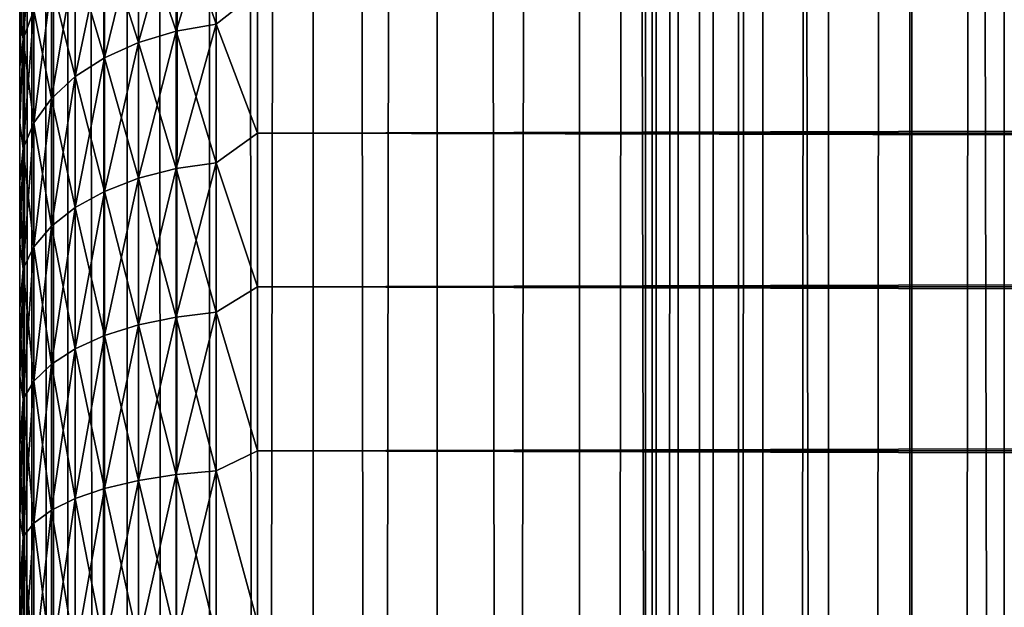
# Model space of a CAD drawing. Extents: x -265 to 265, y 0 to 747.
# Tile 151 of 256: x -265 to -257, y 443 to 448. Entities that reach past the tile are written whole.
import ezdxf

# ---------------------------------------------------------------- set-up
doc = ezdxf.new("R2010")
doc.units = 0
doc.header["$LTSCALE"] = 65.185185
for name, color, linetype in [('18', 7, 'CONTINUOUS'), ('19', 7, 'CONTINUOUS'), ('21', 7, 'CONTINUOUS'), ('51', 7, 'CONTINUOUS'), ('52', 7, 'CONTINUOUS')]:
    doc.layers.add(name, color=color, linetype=linetype)

msp = doc.modelspace()

# ---------------------------------------------------------------- linework, layer by layer
at = {"layer": '18', "color": 7, "linetype": 'CONTINUOUS'}
for points in [[(-265, 448.0904, 20.807), (-265, 447.6541, 20.3122), (-265, 448.0904, 34.193), (-265, 448.0904, 20.807)], [(-265, 448.0904, 34.193), (-265, 447.6541, 20.3122), (-265, 447.6541, 34.6878), (-265, 448.0904, 34.193)], [(-265, 447.6541, 20.3122), (-265, 447.1877, 19.8458), (-265, 447.6541, 34.6878), (-265, 447.6541, 20.3122)], [(-265, 447.6541, 34.6878), (-265, 447.1877, 19.8458), (-265, 447.1877, 35.1542), (-265, 447.6541, 34.6878)], [(-265, 447.1877, 19.8458), (-265, 446.6929, 19.4096), (-265, 447.1877, 35.1542), (-265, 447.1877, 19.8458)], [(-265, 447.1877, 35.1542), (-265, 446.6929, 19.4096), (-265, 446.6929, 35.5904), (-265, 447.1877, 35.1542)], [(-265, 446.6929, 19.4096), (-265, 446.1717, 19.0053), (-265, 446.6929, 35.5904), (-265, 446.6929, 19.4096)], [(-265, 446.6929, 35.5904), (-265, 446.1717, 19.0053), (-265, 446.1717, 35.9947), (-265, 446.6929, 35.5904)], [(-265, 446.1717, 19.0053), (-265, 445.6261, 18.6345), (-265, 446.1717, 35.9947), (-265, 446.1717, 19.0053)], [(-265, 446.1717, 35.9947), (-265, 445.6261, 18.6345), (-265, 445.6261, 36.3655), (-265, 446.1717, 35.9947)], [(-265, 445.6261, 18.6345), (-265, 445.0584, 18.2988), (-265, 445.6261, 36.3655), (-265, 445.6261, 18.6345)], [(-265, 445.6261, 36.3655), (-265, 445.0584, 18.2988), (-265, 445.0584, 36.7012), (-265, 445.6261, 36.3655)], [(-265, 445.0584, 18.2988), (-265, 444.4706, 17.9993), (-265, 445.0584, 36.7012), (-265, 445.0584, 18.2988)], [(-265, 445.0584, 36.7012), (-265, 444.4706, 17.9993), (-265, 444.4706, 37.0007), (-265, 445.0584, 36.7012)], [(-265, 444.4706, 17.9993), (-265, 443.8653, 17.7373), (-265, 444.4706, 37.0007), (-265, 444.4706, 17.9993)], [(-265, 444.4706, 37.0007), (-265, 443.8653, 17.7373), (-265, 443.8653, 37.2627), (-265, 444.4706, 37.0007)], [(-265, 443.8653, 17.7373), (-265, 443.2446, 17.5139), (-265, 443.8653, 37.2627), (-265, 443.8653, 17.7373)], [(-265, 443.8653, 37.2627), (-265, 443.2446, 17.5139), (-265, 443.2446, 37.4861), (-265, 443.8653, 37.2627)], [(-265, 443.2446, 17.5139), (-265, 442.6112, 17.3299), (-265, 443.2446, 37.4861), (-265, 443.2446, 17.5139)], [(-265, 443.2446, 37.4861), (-265, 442.6112, 17.3299), (-265, 442.6112, 37.6701), (-265, 443.2446, 37.4861)]]:
    msp.add_3dface(points, dxfattribs=at)
at = {"layer": '19', "color": 7, "linetype": 'CONTINUOUS'}
for points in [[(-263, 448.289, 36.8564), (-263, 447.1008, 37.7873), (263, 448.289, 36.8564), (-263, 448.289, 36.8564)], [(263, 448.289, 36.8564), (-263, 447.1008, 37.7873), (263, 447.1008, 37.7873), (263, 448.289, 36.8564)], [(-263, 447.1008, 17.2127), (-263, 448.289, 18.1436), (263, 447.1008, 17.2127), (-263, 447.1008, 17.2127)], [(263, 447.1008, 17.2127), (-263, 448.289, 18.1436), (263, 448.289, 18.1436), (263, 447.1008, 17.2127)], [(-263, 447.1008, 37.7873), (-263, 445.809, 38.5682), (263, 447.1008, 37.7873), (-263, 447.1008, 37.7873)], [(263, 447.1008, 37.7873), (-263, 445.809, 38.5682), (263, 445.809, 38.5682), (263, 447.1008, 37.7873)], [(-263, 445.809, 16.4318), (-263, 447.1008, 17.2127), (263, 445.809, 16.4318), (-263, 445.809, 16.4318)], [(263, 445.809, 16.4318), (-263, 447.1008, 17.2127), (263, 447.1008, 17.2127), (263, 445.809, 16.4318)], [(-263, 445.809, 38.5682), (-263, 444.4326, 39.1877), (263, 445.809, 38.5682), (-263, 445.809, 38.5682)], [(263, 445.809, 38.5682), (-263, 444.4326, 39.1877), (263, 444.4326, 39.1877), (263, 445.809, 38.5682)], [(-263, 444.4326, 15.8123), (-263, 445.809, 16.4318), (263, 444.4326, 15.8123), (-263, 444.4326, 15.8123)], [(263, 444.4326, 15.8123), (-263, 445.809, 16.4318), (263, 445.809, 16.4318), (263, 444.4326, 15.8123)], [(-263, 444.4326, 39.1877), (-263, 442.9914, 39.6368), (263, 444.4326, 39.1877), (-263, 444.4326, 39.1877)], [(263, 444.4326, 39.1877), (-263, 442.9914, 39.6368), (263, 442.9914, 39.6368), (263, 444.4326, 39.1877)], [(-263, 442.9914, 15.3632), (-263, 444.4326, 15.8123), (263, 442.9914, 15.3632), (-263, 442.9914, 15.3632)], [(263, 442.9914, 15.3632), (-263, 444.4326, 15.8123), (263, 444.4326, 15.8123), (263, 442.9914, 15.3632)]]:
    msp.add_3dface(points, dxfattribs=at)
at = {"layer": '21', "color": 7, "linetype": 'CONTINUOUS'}
for points in [[(-263.3473, 448.0153, 17.9477), (-263.6844, 449.0044, 19.0048), (-263.3473, 449.0701, 18.9428), (-263.3473, 448.0153, 17.9477)], [(-263.6844, 449.0044, 35.9952), (-263.6844, 447.9572, 36.9831), (-263.3473, 449.0701, 36.0572), (-263.6844, 449.0044, 35.9952)], [(-263.3473, 449.0701, 36.0572), (-263.6844, 447.9572, 36.9831), (-263.3473, 448.0153, 37.0523), (-263.3473, 449.0701, 36.0572)], [(-263, 448.289, 36.8564), (-263.3473, 449.0701, 36.0572), (-263.3473, 448.0153, 37.0523), (-263, 448.289, 36.8564)], [(-263, 448.289, 18.1436), (-263.3473, 448.0153, 17.9477), (-263.3473, 449.0701, 18.9428), (-263, 448.289, 18.1436)], [(-263.6844, 447.9572, 18.0169), (-264.0006, 448.897, 19.1061), (-263.6844, 449.0044, 19.0048), (-263.6844, 447.9572, 18.0169)], [(-264.0006, 448.897, 35.8939), (-264.0006, 447.8624, 36.87), (-263.6844, 449.0044, 35.9952), (-264.0006, 448.897, 35.8939)], [(-263.6844, 449.0044, 35.9952), (-264.0006, 447.8624, 36.87), (-263.6844, 447.9572, 36.9831), (-263.6844, 449.0044, 35.9952)], [(-263.6844, 447.9572, 18.0169), (-263.6844, 449.0044, 19.0048), (-263.3473, 448.0153, 17.9477), (-263.6844, 447.9572, 18.0169)], [(-264.97, 448.6989, 33.9761), (-264.97, 447.8883, 34.9422), (-264.8801, 448.9694, 34.1775), (-264.97, 448.6989, 33.9761)], [(-264.8801, 448.9694, 34.1775), (-264.97, 447.8883, 34.9422), (-264.8801, 448.1335, 35.1736), (-264.8801, 448.9694, 34.1775)], [(-264.0006, 447.8624, 18.13), (-264.2864, 448.7513, 19.2435), (-264.0006, 448.897, 19.1061), (-264.0006, 447.8624, 18.13)], [(-264.2864, 448.7513, 35.7565), (-264.2864, 447.7336, 36.7166), (-264.0006, 448.897, 35.8939), (-264.2864, 448.7513, 35.7565)], [(-264.0006, 448.897, 35.8939), (-264.2864, 447.7336, 36.7166), (-264.0006, 447.8624, 36.87), (-264.0006, 448.897, 35.8939)], [(-264.0006, 447.8624, 18.13), (-264.0006, 448.897, 19.1061), (-263.6844, 447.9572, 18.0169), (-264.0006, 447.8624, 18.13)], [(-264.2864, 447.7336, 18.2834), (-264.533, 448.5717, 19.413), (-264.2864, 448.7513, 19.2435), (-264.2864, 447.7336, 18.2834)], [(-264.533, 448.5717, 35.587), (-264.533, 447.5749, 36.5275), (-264.2864, 448.7513, 35.7565), (-264.533, 448.5717, 35.587)], [(-264.2864, 448.7513, 35.7565), (-264.533, 447.5749, 36.5275), (-264.2864, 447.7336, 36.7166), (-264.2864, 448.7513, 35.7565)], [(-264.2864, 447.7336, 18.2834), (-264.2864, 448.7513, 19.2435), (-264.0006, 447.8624, 18.13), (-264.2864, 447.7336, 18.2834)], [(-264.97, 447.8883, 20.0578), (-265, 448.0904, 20.807), (-264.97, 448.6989, 21.0239), (-264.97, 447.8883, 20.0578)], [(-265, 448.0904, 34.193), (-265, 447.6541, 34.6878), (-264.97, 448.6989, 33.9761), (-265, 448.0904, 34.193)], [(-264.97, 448.6989, 33.9761), (-265, 447.6541, 34.6878), (-264.97, 447.8883, 34.9422), (-264.97, 448.6989, 33.9761)], [(-264.97, 447.8883, 20.0578), (-264.97, 448.6989, 21.0239), (-264.8801, 448.1335, 19.8264), (-264.97, 447.8883, 20.0578)], [(-264.533, 447.5749, 18.4725), (-264.7329, 448.3637, 19.6093), (-264.533, 448.5717, 19.413), (-264.533, 447.5749, 18.4725)], [(-264.7329, 448.3637, 35.3907), (-264.7329, 447.3911, 36.3084), (-264.533, 448.5717, 35.587), (-264.7329, 448.3637, 35.3907)], [(-264.533, 448.5717, 35.587), (-264.7329, 447.3911, 36.3084), (-264.533, 447.5749, 36.5275), (-264.533, 448.5717, 35.587)], [(-264.533, 447.5749, 18.4725), (-264.533, 448.5717, 19.413), (-264.2864, 447.7336, 18.2834), (-264.533, 447.5749, 18.4725)], [(-264.7329, 447.3911, 18.6916), (-264.8801, 448.1335, 19.8264), (-264.7329, 448.3637, 19.6093), (-264.7329, 447.3911, 18.6916)], [(-264.8801, 448.1335, 35.1736), (-264.8801, 447.1877, 36.066), (-264.7329, 448.3637, 35.3907), (-264.8801, 448.1335, 35.1736)], [(-264.7329, 448.3637, 35.3907), (-264.8801, 447.1877, 36.066), (-264.7329, 447.3911, 36.3084), (-264.7329, 448.3637, 35.3907)], [(-264.7329, 447.3911, 18.6916), (-264.7329, 448.3637, 19.6093), (-264.533, 447.5749, 18.4725), (-264.7329, 447.3911, 18.6916)], [(-263, 447.1008, 37.7873), (-263, 448.289, 36.8564), (-263.3473, 448.0153, 37.0523), (-263, 447.1008, 37.7873)], [(-263, 448.289, 18.1436), (-263, 447.1008, 17.2127), (-263.3473, 448.0153, 17.9477), (-263, 448.289, 18.1436)], [(-265, 447.6541, 20.3122), (-265, 448.0904, 20.807), (-264.97, 447.8883, 20.0578), (-265, 447.6541, 20.3122)], [(-264.8801, 447.1877, 18.934), (-264.97, 447.8883, 20.0578), (-264.8801, 448.1335, 19.8264), (-264.8801, 447.1877, 18.934)], [(-264.97, 447.8883, 34.9422), (-264.97, 446.971, 35.8077), (-264.8801, 448.1335, 35.1736), (-264.97, 447.8883, 34.9422)], [(-264.8801, 448.1335, 35.1736), (-264.97, 446.971, 35.8077), (-264.8801, 447.1877, 36.066), (-264.8801, 448.1335, 35.1736)], [(-264.8801, 447.1877, 18.934), (-264.8801, 448.1335, 19.8264), (-264.7329, 447.3911, 18.6916), (-264.8801, 447.1877, 18.934)], [(-263.3473, 446.8522, 17.0818), (-263.6844, 447.9572, 18.0169), (-263.3473, 448.0153, 17.9477), (-263.3473, 446.8522, 17.0818)], [(-263.6844, 447.9572, 36.9831), (-263.6844, 446.8025, 37.8427), (-263.3473, 448.0153, 37.0523), (-263.6844, 447.9572, 36.9831)], [(-263.3473, 448.0153, 37.0523), (-263.6844, 446.8025, 37.8427), (-263.3473, 446.8522, 37.9182), (-263.3473, 448.0153, 37.0523)], [(-263, 447.1008, 37.7873), (-263.3473, 448.0153, 37.0523), (-263.3473, 446.8522, 37.9182), (-263, 447.1008, 37.7873)], [(-263, 447.1008, 17.2127), (-263.3473, 446.8522, 17.0818), (-263.3473, 448.0153, 17.9477), (-263, 447.1008, 17.2127)], [(-263.6844, 446.8025, 17.1573), (-264.0006, 447.8624, 18.13), (-263.6844, 447.9572, 18.0169), (-263.6844, 446.8025, 17.1573)], [(-264.0006, 447.8624, 36.87), (-264.0006, 446.7214, 37.7194), (-263.6844, 447.9572, 36.9831), (-264.0006, 447.8624, 36.87)], [(-263.6844, 447.9572, 36.9831), (-264.0006, 446.7214, 37.7194), (-263.6844, 446.8025, 37.8427), (-263.6844, 447.9572, 36.9831)], [(-263.6844, 446.8025, 17.1573), (-263.6844, 447.9572, 18.0169), (-263.3473, 446.8522, 17.0818), (-263.6844, 446.8025, 17.1573)], [(-265, 447.1877, 19.8458), (-265, 447.6541, 20.3122), (-264.97, 447.8883, 20.0578), (-265, 447.1877, 19.8458)], [(-264.97, 446.971, 19.1923), (-265, 447.1877, 19.8458), (-264.97, 447.8883, 20.0578), (-264.97, 446.971, 19.1923)], [(-265, 447.6541, 34.6878), (-265, 447.1877, 35.1542), (-264.97, 447.8883, 34.9422), (-265, 447.6541, 34.6878)], [(-264.97, 447.8883, 34.9422), (-265, 447.1877, 35.1542), (-264.97, 446.971, 35.8077), (-264.97, 447.8883, 34.9422)], [(-264.97, 446.971, 19.1923), (-264.97, 447.8883, 20.0578), (-264.8801, 447.1877, 18.934), (-264.97, 446.971, 19.1923)], [(-264.0006, 446.7214, 17.2806), (-264.2864, 447.7336, 18.2834), (-264.0006, 447.8624, 18.13), (-264.0006, 446.7214, 17.2806)], [(-264.2864, 447.7336, 36.7166), (-264.2864, 446.6114, 37.5521), (-264.0006, 447.8624, 36.87), (-264.2864, 447.7336, 36.7166)], [(-264.0006, 447.8624, 36.87), (-264.2864, 446.6114, 37.5521), (-264.0006, 446.7214, 37.7194), (-264.0006, 447.8624, 36.87)], [(-264.0006, 446.7214, 17.2806), (-264.0006, 447.8624, 18.13), (-263.6844, 446.8025, 17.1573), (-264.0006, 446.7214, 17.2806)], [(-264.2864, 446.6114, 17.4479), (-264.533, 447.5749, 18.4725), (-264.2864, 447.7336, 18.2834), (-264.2864, 446.6114, 17.4479)], [(-264.533, 447.5749, 36.5275), (-264.533, 446.4757, 37.3458), (-264.2864, 447.7336, 36.7166), (-264.533, 447.5749, 36.5275)], [(-264.2864, 447.7336, 36.7166), (-264.533, 446.4757, 37.3458), (-264.2864, 446.6114, 37.5521), (-264.2864, 447.7336, 36.7166)], [(-264.2864, 446.6114, 17.4479), (-264.2864, 447.7336, 18.2834), (-264.0006, 446.7214, 17.2806), (-264.2864, 446.6114, 17.4479)], [(-264.533, 446.4757, 17.6542), (-264.7329, 447.3911, 18.6916), (-264.533, 447.5749, 18.4725), (-264.533, 446.4757, 17.6542)], [(-264.7329, 447.3911, 36.3084), (-264.7329, 446.3185, 37.1068), (-264.533, 447.5749, 36.5275), (-264.7329, 447.3911, 36.3084)], [(-264.533, 447.5749, 36.5275), (-264.7329, 446.3185, 37.1068), (-264.533, 446.4757, 37.3458), (-264.533, 447.5749, 36.5275)], [(-264.533, 446.4757, 17.6542), (-264.533, 447.5749, 18.4725), (-264.2864, 446.6114, 17.4479), (-264.533, 446.4757, 17.6542)], [(-264.7329, 446.3185, 17.8932), (-264.8801, 447.1877, 18.934), (-264.7329, 447.3911, 18.6916), (-264.7329, 446.3185, 17.8932)], [(-264.8801, 447.1877, 36.066), (-264.8801, 446.1446, 36.8425), (-264.7329, 447.3911, 36.3084), (-264.8801, 447.1877, 36.066)], [(-264.7329, 447.3911, 36.3084), (-264.8801, 446.1446, 36.8425), (-264.7329, 446.3185, 37.1068), (-264.7329, 447.3911, 36.3084)], [(-264.7329, 446.3185, 17.8932), (-264.7329, 447.3911, 18.6916), (-264.533, 446.4757, 17.6542), (-264.7329, 446.3185, 17.8932)], [(-265, 446.6929, 19.4096), (-265, 447.1877, 19.8458), (-264.97, 446.971, 19.1923), (-265, 446.6929, 19.4096)], [(-265, 447.1877, 35.1542), (-265, 446.6929, 35.5904), (-264.97, 446.971, 35.8077), (-265, 447.1877, 35.1542)], [(-264.8801, 446.1446, 18.1575), (-264.97, 446.971, 19.1923), (-264.8801, 447.1877, 18.934), (-264.8801, 446.1446, 18.1575)], [(-264.97, 446.971, 35.8077), (-264.97, 445.9594, 36.5608), (-264.8801, 447.1877, 36.066), (-264.97, 446.971, 35.8077)], [(-264.8801, 447.1877, 36.066), (-264.97, 445.9594, 36.5608), (-264.8801, 446.1446, 36.8425), (-264.8801, 447.1877, 36.066)], [(-264.8801, 446.1446, 18.1575), (-264.8801, 447.1877, 18.934), (-264.7329, 446.3185, 17.8932), (-264.8801, 446.1446, 18.1575)], [(-263, 445.809, 38.5682), (-263, 447.1008, 37.7873), (-263.3473, 446.8522, 37.9182), (-263, 445.809, 38.5682)], [(-263, 447.1008, 17.2127), (-263, 445.809, 16.4318), (-263.3473, 446.8522, 17.0818), (-263, 447.1008, 17.2127)], [(-264.97, 445.9594, 18.4392), (-265, 446.6929, 19.4096), (-264.97, 446.971, 19.1923), (-264.97, 445.9594, 18.4392)], [(-265, 446.6929, 35.5904), (-265, 446.1717, 35.9947), (-264.97, 446.971, 35.8077), (-265, 446.6929, 35.5904)], [(-264.97, 446.971, 35.8077), (-265, 446.1717, 35.9947), (-264.97, 445.9594, 36.5608), (-264.97, 446.971, 35.8077)], [(-264.97, 445.9594, 18.4392), (-264.97, 446.971, 19.1923), (-264.8801, 446.1446, 18.1575), (-264.97, 445.9594, 18.4392)], [(-263.3473, 445.5964, 16.3567), (-263.6844, 446.8025, 17.1573), (-263.3473, 446.8522, 17.0818), (-263.3473, 445.5964, 16.3567)], [(-263.6844, 446.8025, 37.8427), (-263.6844, 445.5558, 38.5625), (-263.3473, 446.8522, 37.9182), (-263.6844, 446.8025, 37.8427)], [(-263.3473, 446.8522, 37.9182), (-263.6844, 445.5558, 38.5625), (-263.3473, 445.5964, 38.6433), (-263.3473, 446.8522, 37.9182)], [(-263, 445.809, 38.5682), (-263.3473, 446.8522, 37.9182), (-263.3473, 445.5964, 38.6433), (-263, 445.809, 38.5682)], [(-263, 445.809, 16.4318), (-263.3473, 445.5964, 16.3567), (-263.3473, 446.8522, 17.0818), (-263, 445.809, 16.4318)], [(-263.6844, 445.5558, 16.4375), (-264.0006, 446.7214, 17.2806), (-263.6844, 446.8025, 17.1573), (-263.6844, 445.5558, 16.4375)], [(-264.0006, 446.7214, 37.7194), (-264.0006, 445.4896, 38.4306), (-263.6844, 446.8025, 37.8427), (-264.0006, 446.7214, 37.7194)], [(-263.6844, 446.8025, 37.8427), (-264.0006, 445.4896, 38.4306), (-263.6844, 445.5558, 38.5625), (-263.6844, 446.8025, 37.8427)], [(-263.6844, 445.5558, 16.4375), (-263.6844, 446.8025, 17.1573), (-263.3473, 445.5964, 16.3567), (-263.6844, 445.5558, 16.4375)], [(-265, 446.1717, 19.0053), (-265, 446.6929, 19.4096), (-264.97, 445.9594, 18.4392), (-265, 446.1717, 19.0053)], [(-264.0006, 445.4896, 16.5694), (-264.2864, 446.6114, 17.4479), (-264.0006, 446.7214, 17.2806), (-264.0006, 445.4896, 16.5694)], [(-264.2864, 446.6114, 37.5521), (-264.2864, 445.3997, 38.2517), (-264.0006, 446.7214, 37.7194), (-264.2864, 446.6114, 37.5521)], [(-264.0006, 446.7214, 37.7194), (-264.2864, 445.3997, 38.2517), (-264.0006, 445.4896, 38.4306), (-264.0006, 446.7214, 37.7194)], [(-264.0006, 445.4896, 16.5694), (-264.0006, 446.7214, 17.2806), (-263.6844, 445.5558, 16.4375), (-264.0006, 445.4896, 16.5694)], [(-264.2864, 445.3997, 16.7483), (-264.533, 446.4757, 17.6542), (-264.2864, 446.6114, 17.4479), (-264.2864, 445.3997, 16.7483)], [(-264.533, 446.4757, 37.3458), (-264.533, 445.2889, 38.031), (-264.2864, 446.6114, 37.5521), (-264.533, 446.4757, 37.3458)], [(-264.2864, 446.6114, 37.5521), (-264.533, 445.2889, 38.031), (-264.2864, 445.3997, 38.2517), (-264.2864, 446.6114, 37.5521)], [(-264.2864, 445.3997, 16.7483), (-264.2864, 446.6114, 17.4479), (-264.0006, 445.4896, 16.5694), (-264.2864, 445.3997, 16.7483)], [(-264.533, 445.2889, 16.969), (-264.7329, 446.3185, 17.8932), (-264.533, 446.4757, 17.6542), (-264.533, 445.2889, 16.969)], [(-264.7329, 446.3185, 37.1068), (-264.7329, 445.1605, 37.7754), (-264.533, 446.4757, 37.3458), (-264.7329, 446.3185, 37.1068)], [(-264.533, 446.4757, 37.3458), (-264.7329, 445.1605, 37.7754), (-264.533, 445.2889, 38.031), (-264.533, 446.4757, 37.3458)], [(-264.533, 445.2889, 16.969), (-264.533, 446.4757, 17.6542), (-264.2864, 445.3997, 16.7483), (-264.533, 445.2889, 16.969)], [(-264.7329, 445.1605, 17.2246), (-264.8801, 446.1446, 18.1575), (-264.7329, 446.3185, 17.8932), (-264.7329, 445.1605, 17.2246)], [(-264.8801, 446.1446, 36.8425), (-264.8801, 445.0185, 37.4927), (-264.7329, 446.3185, 37.1068), (-264.8801, 446.1446, 36.8425)], [(-264.7329, 446.3185, 37.1068), (-264.8801, 445.0185, 37.4927), (-264.7329, 445.1605, 37.7754), (-264.7329, 446.3185, 37.1068)], [(-264.7329, 445.1605, 17.2246), (-264.7329, 446.3185, 17.8932), (-264.533, 445.2889, 16.969), (-264.7329, 445.1605, 17.2246)], [(-265, 445.6261, 18.6345), (-265, 446.1717, 19.0053), (-264.97, 445.9594, 18.4392), (-265, 445.6261, 18.6345)], [(-265, 446.1717, 35.9947), (-265, 445.6261, 36.3655), (-264.97, 445.9594, 36.5608), (-265, 446.1717, 35.9947)], [(-264.8801, 445.0185, 17.5073), (-264.97, 445.9594, 18.4392), (-264.8801, 446.1446, 18.1575), (-264.8801, 445.0185, 17.5073)], [(-264.97, 445.9594, 36.5608), (-264.97, 444.8672, 37.1913), (-264.8801, 446.1446, 36.8425), (-264.97, 445.9594, 36.5608)], [(-264.8801, 446.1446, 36.8425), (-264.97, 444.8672, 37.1913), (-264.8801, 445.0185, 37.4927), (-264.8801, 446.1446, 36.8425)], [(-264.8801, 445.0185, 17.5073), (-264.8801, 446.1446, 18.1575), (-264.7329, 445.1605, 17.2246), (-264.8801, 445.0185, 17.5073)], [(-264.97, 444.8672, 17.8087), (-265, 445.6261, 18.6345), (-264.97, 445.9594, 18.4392), (-264.97, 444.8672, 17.8087)], [(-265, 445.6261, 36.3655), (-265, 445.0584, 36.7012), (-264.97, 445.9594, 36.5608), (-265, 445.6261, 36.3655)], [(-264.97, 445.9594, 36.5608), (-265, 445.0584, 36.7012), (-264.97, 444.8672, 37.1913), (-264.97, 445.9594, 36.5608)], [(-264.97, 444.8672, 17.8087), (-264.97, 445.9594, 18.4392), (-264.8801, 445.0185, 17.5073), (-264.97, 444.8672, 17.8087)], [(-263, 444.4326, 39.1877), (-263, 445.809, 38.5682), (-263.3473, 445.5964, 38.6433), (-263, 444.4326, 39.1877)], [(-263, 445.809, 16.4318), (-263, 444.4326, 15.8123), (-263.3473, 445.5964, 16.3567), (-263, 445.809, 16.4318)], [(-265, 445.0584, 18.2988), (-265, 445.6261, 18.6345), (-264.97, 444.8672, 17.8087), (-265, 445.0584, 18.2988)], [(-263.3473, 444.2649, 15.7824), (-263.6844, 445.5558, 16.4375), (-263.3473, 445.5964, 16.3567), (-263.3473, 444.2649, 15.7824)], [(-263.6844, 445.5558, 38.5625), (-263.6844, 444.234, 39.1327), (-263.3473, 445.5964, 38.6433), (-263.6844, 445.5558, 38.5625)], [(-263.3473, 445.5964, 38.6433), (-263.6844, 444.234, 39.1327), (-263.3473, 444.2649, 39.2176), (-263.3473, 445.5964, 38.6433)], [(-263, 444.4326, 39.1877), (-263.3473, 445.5964, 38.6433), (-263.3473, 444.2649, 39.2176), (-263, 444.4326, 39.1877)], [(-263, 444.4326, 15.8123), (-263.3473, 444.2649, 15.7824), (-263.3473, 445.5964, 16.3567), (-263, 444.4326, 15.8123)], [(-263.6844, 444.234, 15.8673), (-264.0006, 445.4896, 16.5694), (-263.6844, 445.5558, 16.4375), (-263.6844, 444.234, 15.8673)], [(-264.0006, 445.4896, 38.4306), (-264.0006, 444.1835, 38.994), (-263.6844, 445.5558, 38.5625), (-264.0006, 445.4896, 38.4306)], [(-263.6844, 445.5558, 38.5625), (-264.0006, 444.1835, 38.994), (-263.6844, 444.234, 39.1327), (-263.6844, 445.5558, 38.5625)], [(-263.6844, 444.234, 15.8673), (-263.6844, 445.5558, 16.4375), (-263.3473, 444.2649, 15.7824), (-263.6844, 444.234, 15.8673)], [(-264.0006, 444.1835, 16.006), (-264.2864, 445.3997, 16.7483), (-264.0006, 445.4896, 16.5694), (-264.0006, 444.1835, 16.006)], [(-264.2864, 445.3997, 38.2517), (-264.2864, 444.115, 38.8058), (-264.0006, 445.4896, 38.4306), (-264.2864, 445.3997, 38.2517)], [(-264.0006, 445.4896, 38.4306), (-264.2864, 444.115, 38.8058), (-264.0006, 444.1835, 38.994), (-264.0006, 445.4896, 38.4306)], [(-264.0006, 444.1835, 16.006), (-264.0006, 445.4896, 16.5694), (-263.6844, 444.234, 15.8673), (-264.0006, 444.1835, 16.006)], [(-264.2864, 444.115, 16.1942), (-264.533, 445.2889, 16.969), (-264.2864, 445.3997, 16.7483), (-264.2864, 444.115, 16.1942)], [(-264.533, 445.2889, 38.031), (-264.533, 444.0305, 38.5738), (-264.2864, 445.3997, 38.2517), (-264.533, 445.2889, 38.031)], [(-264.2864, 445.3997, 38.2517), (-264.533, 444.0305, 38.5738), (-264.2864, 444.115, 38.8058), (-264.2864, 445.3997, 38.2517)], [(-264.2864, 444.115, 16.1942), (-264.2864, 445.3997, 16.7483), (-264.0006, 444.1835, 16.006), (-264.2864, 444.115, 16.1942)], [(-264.533, 444.0305, 16.4262), (-264.7329, 445.1605, 17.2246), (-264.533, 445.2889, 16.969), (-264.533, 444.0305, 16.4262)], [(-264.7329, 445.1605, 37.7754), (-264.7329, 443.9327, 38.305), (-264.533, 445.2889, 38.031), (-264.7329, 445.1605, 37.7754)], [(-264.533, 445.2889, 38.031), (-264.7329, 443.9327, 38.305), (-264.533, 444.0305, 38.5738), (-264.533, 445.2889, 38.031)], [(-264.533, 444.0305, 16.4262), (-264.533, 445.2889, 16.969), (-264.2864, 444.115, 16.1942), (-264.533, 444.0305, 16.4262)], [(-264.7329, 443.9327, 16.695), (-264.8801, 445.0185, 17.5073), (-264.7329, 445.1605, 17.2246), (-264.7329, 443.9327, 16.695)], [(-264.8801, 445.0185, 37.4927), (-264.8801, 443.8245, 38.0077), (-264.7329, 445.1605, 37.7754), (-264.8801, 445.0185, 37.4927)], [(-264.7329, 445.1605, 37.7754), (-264.8801, 443.8245, 38.0077), (-264.7329, 443.9327, 38.305), (-264.7329, 445.1605, 37.7754)], [(-264.7329, 443.9327, 16.695), (-264.7329, 445.1605, 17.2246), (-264.533, 444.0305, 16.4262), (-264.7329, 443.9327, 16.695)], [(-265, 444.4706, 17.9993), (-265, 445.0584, 18.2988), (-264.97, 444.8672, 17.8087), (-265, 444.4706, 17.9993)], [(-265, 445.0584, 36.7012), (-265, 444.4706, 37.0007), (-264.97, 444.8672, 37.1913), (-265, 445.0584, 36.7012)], [(-264.8801, 443.8245, 16.9923), (-264.97, 444.8672, 17.8087), (-264.8801, 445.0185, 17.5073), (-264.8801, 443.8245, 16.9923)], [(-264.97, 444.8672, 37.1913), (-264.97, 443.7092, 37.6909), (-264.8801, 445.0185, 37.4927), (-264.97, 444.8672, 37.1913)], [(-264.8801, 445.0185, 37.4927), (-264.97, 443.7092, 37.6909), (-264.8801, 443.8245, 38.0077), (-264.8801, 445.0185, 37.4927)], [(-264.8801, 443.8245, 16.9923), (-264.8801, 445.0185, 17.5073), (-264.7329, 443.9327, 16.695), (-264.8801, 443.8245, 16.9923)], [(-264.97, 443.7092, 17.3091), (-265, 444.4706, 17.9993), (-264.97, 444.8672, 17.8087), (-264.97, 443.7092, 17.3091)], [(-265, 444.4706, 37.0007), (-265, 443.8653, 37.2627), (-264.97, 444.8672, 37.1913), (-265, 444.4706, 37.0007)], [(-264.97, 444.8672, 37.1913), (-265, 443.8653, 37.2627), (-264.97, 443.7092, 37.6909), (-264.97, 444.8672, 37.1913)], [(-264.97, 443.7092, 17.3091), (-264.97, 444.8672, 17.8087), (-264.8801, 443.8245, 16.9923), (-264.97, 443.7092, 17.3091)], [(-265, 443.8653, 17.7373), (-265, 444.4706, 17.9993), (-264.97, 443.7092, 17.3091), (-265, 443.8653, 17.7373)], [(-263, 442.9914, 39.6368), (-263, 444.4326, 39.1877), (-263.3473, 444.2649, 39.2176), (-263, 442.9914, 39.6368)], [(-263, 444.4326, 15.8123), (-263, 442.9914, 15.3632), (-263.3473, 444.2649, 15.7824), (-263, 444.4326, 15.8123)], [(-263.3473, 442.8757, 15.3665), (-263.6844, 444.234, 15.8673), (-263.3473, 444.2649, 15.7824), (-263.3473, 442.8757, 15.3665)], [(-263.6844, 444.234, 39.1327), (-263.6844, 442.8549, 39.5456), (-263.3473, 444.2649, 39.2176), (-263.6844, 444.234, 39.1327)], [(-263.3473, 444.2649, 39.2176), (-263.6844, 442.8549, 39.5456), (-263.3473, 442.8757, 39.6335), (-263.3473, 444.2649, 39.2176)], [(-263, 442.9914, 39.6368), (-263.3473, 444.2649, 39.2176), (-263.3473, 442.8757, 39.6335), (-263, 442.9914, 39.6368)], [(-263, 442.9914, 15.3632), (-263.3473, 442.8757, 15.3665), (-263.3473, 444.2649, 15.7824), (-263, 442.9914, 15.3632)], [(-264.0006, 442.8208, 15.598), (-264.2864, 444.115, 16.1942), (-264.0006, 444.1835, 16.006), (-264.0006, 442.8208, 15.598)], [(-264.2864, 444.115, 38.8058), (-264.2864, 442.7746, 39.2071), (-264.0006, 444.1835, 38.994), (-264.2864, 444.115, 38.8058)], [(-264.0006, 444.1835, 38.994), (-264.2864, 442.7746, 39.2071), (-264.0006, 442.8208, 39.402), (-264.0006, 444.1835, 38.994)], [(-263.6844, 442.8549, 15.4544), (-264.0006, 444.1835, 16.006), (-263.6844, 444.234, 15.8673), (-263.6844, 442.8549, 15.4544)], [(-264.0006, 444.1835, 38.994), (-264.0006, 442.8208, 39.402), (-263.6844, 444.234, 39.1327), (-264.0006, 444.1835, 38.994)], [(-263.6844, 444.234, 39.1327), (-264.0006, 442.8208, 39.402), (-263.6844, 442.8549, 39.5456), (-263.6844, 444.234, 39.1327)], [(-264.0006, 442.8208, 15.598), (-264.0006, 444.1835, 16.006), (-263.6844, 442.8549, 15.4544), (-264.0006, 442.8208, 15.598)], [(-263.6844, 442.8549, 15.4544), (-263.6844, 444.234, 15.8673), (-263.3473, 442.8757, 15.3665), (-263.6844, 442.8549, 15.4544)], [(-264.2864, 442.7746, 15.7929), (-264.533, 444.0305, 16.4262), (-264.2864, 444.115, 16.1942), (-264.2864, 442.7746, 15.7929)], [(-264.533, 444.0305, 38.5738), (-264.533, 442.7177, 38.9669), (-264.2864, 444.115, 38.8058), (-264.533, 444.0305, 38.5738)], [(-264.2864, 444.115, 38.8058), (-264.533, 442.7177, 38.9669), (-264.2864, 442.7746, 39.2071), (-264.2864, 444.115, 38.8058)], [(-264.2864, 442.7746, 15.7929), (-264.2864, 444.115, 16.1942), (-264.0006, 442.8208, 15.598), (-264.2864, 442.7746, 15.7929)], [(-264.533, 442.7177, 16.0331), (-264.7329, 443.9327, 16.695), (-264.533, 444.0305, 16.4262), (-264.533, 442.7177, 16.0331)], [(-264.7329, 443.9327, 38.305), (-264.7329, 442.6517, 38.6885), (-264.533, 444.0305, 38.5738), (-264.7329, 443.9327, 38.305)], [(-264.533, 444.0305, 38.5738), (-264.7329, 442.6517, 38.6885), (-264.533, 442.7177, 38.9669), (-264.533, 444.0305, 38.5738)], [(-264.533, 442.7177, 16.0331), (-264.533, 444.0305, 16.4262), (-264.2864, 442.7746, 15.7929), (-264.533, 442.7177, 16.0331)], [(-265, 443.2446, 17.5139), (-265, 443.8653, 17.7373), (-264.97, 443.7092, 17.3091), (-265, 443.2446, 17.5139)], [(-265, 443.8653, 37.2627), (-265, 443.2446, 37.4861), (-264.97, 443.7092, 37.6909), (-265, 443.8653, 37.2627)], [(-264.7329, 442.6517, 16.3115), (-264.8801, 443.8245, 16.9923), (-264.7329, 443.9327, 16.695), (-264.7329, 442.6517, 16.3115)], [(-264.8801, 443.8245, 38.0077), (-264.8801, 442.5788, 38.3807), (-264.7329, 443.9327, 38.305), (-264.8801, 443.8245, 38.0077)], [(-264.7329, 443.9327, 38.305), (-264.8801, 442.5788, 38.3807), (-264.7329, 442.6517, 38.6885), (-264.7329, 443.9327, 38.305)], [(-264.7329, 442.6517, 16.3115), (-264.7329, 443.9327, 16.695), (-264.533, 442.7177, 16.0331), (-264.7329, 442.6517, 16.3115)], [(-264.8801, 442.5788, 16.6193), (-264.97, 443.7092, 17.3091), (-264.8801, 443.8245, 16.9923), (-264.8801, 442.5788, 16.6193)], [(-264.97, 443.7092, 37.6909), (-264.97, 442.501, 38.0526), (-264.8801, 443.8245, 38.0077), (-264.97, 443.7092, 37.6909)], [(-264.8801, 443.8245, 38.0077), (-264.97, 442.501, 38.0526), (-264.8801, 442.5788, 38.3807), (-264.8801, 443.8245, 38.0077)], [(-264.8801, 442.5788, 16.6193), (-264.8801, 443.8245, 16.9923), (-264.7329, 442.6517, 16.3115), (-264.8801, 442.5788, 16.6193)], [(-264.97, 442.501, 16.9474), (-265, 443.2446, 17.5139), (-264.97, 443.7092, 17.3091), (-264.97, 442.501, 16.9474)], [(-265, 443.2446, 37.4861), (-265, 442.6112, 37.6701), (-264.97, 443.7092, 37.6909), (-265, 443.2446, 37.4861)], [(-264.97, 443.7092, 37.6909), (-265, 442.6112, 37.6701), (-264.97, 442.501, 38.0526), (-264.97, 443.7092, 37.6909)], [(-264.97, 442.501, 16.9474), (-264.97, 443.7092, 17.3091), (-264.8801, 442.5788, 16.6193), (-264.97, 442.501, 16.9474)], [(-265, 442.6112, 17.3299), (-265, 443.2446, 17.5139), (-264.97, 442.501, 16.9474), (-265, 442.6112, 17.3299)]]:
    msp.add_3dface(points, dxfattribs=at)
at = {"layer": '51', "color": 7, "linetype": 'CONTINUOUS'}
for points in [[(-265, 1), (-264.8986, 1, 1.7414), (-265, 739), (-265, 1)], [(-265, 739), (-264.8986, 1, 1.7414), (-264.8986, 739, 1.7414), (-265, 739)], [(-264.8986, 1, 1.7414), (-264.5957, 1, 3.4592), (-264.8986, 739, 1.7414), (-264.8986, 1, 1.7414)], [(-264.8986, 739, 1.7414), (-264.5957, 1, 3.4592), (-264.5957, 739, 3.4592), (-264.8986, 739, 1.7414)], [(-264.5957, 1, 3.4592), (-264.0954, 1, 5.1303), (-264.5957, 739, 3.4592), (-264.5957, 1, 3.4592)], [(-264.5957, 739, 3.4592), (-264.0954, 1, 5.1303), (-264.0954, 739, 5.1303), (-264.5957, 739, 3.4592)], [(-264.0954, 1, 5.1303), (-263.4045, 1, 6.732), (-264.0954, 739, 5.1303), (-264.0954, 1, 5.1303)], [(-264.0954, 739, 5.1303), (-263.4045, 1, 6.732), (-263.4045, 739, 6.732), (-264.0954, 739, 5.1303)], [(-263.4045, 1, 6.732), (-262.5323, 1, 8.2426), (-263.4045, 739, 6.732), (-263.4045, 1, 6.732)], [(-263.4045, 739, 6.732), (-262.5323, 1, 8.2426), (-262.5323, 739, 8.2426), (-263.4045, 739, 6.732)], [(-262.5323, 1, 8.2426), (-261.4907, 1, 9.6418), (-262.5323, 739, 8.2426), (-262.5323, 1, 8.2426)], [(-262.5323, 739, 8.2426), (-261.4907, 1, 9.6418), (-261.4907, 739, 9.6418), (-262.5323, 739, 8.2426)], [(-261.4907, 1, 9.6418), (-260.2936, 1, 10.9106), (-261.4907, 739, 9.6418), (-261.4907, 1, 9.6418)], [(-261.4907, 739, 9.6418), (-260.2936, 1, 10.9106), (-260.2936, 739, 10.9106), (-261.4907, 739, 9.6418)], [(-260.2936, 1, 10.9106), (-258.9574, 1, 12.0318), (-260.2936, 739, 10.9106), (-260.2936, 1, 10.9106)], [(-260.2936, 739, 10.9106), (-258.9574, 1, 12.0318), (-258.9574, 739, 12.0318), (-260.2936, 739, 10.9106)], [(-258.9574, 1, 12.0318), (-257.5, 1, 12.9904), (-258.9574, 739, 12.0318), (-258.9574, 1, 12.0318)], [(-258.9574, 739, 12.0318), (-257.5, 1, 12.9904), (-257.5, 739, 12.9904), (-258.9574, 739, 12.0318)], [(-257.5, 1, 12.9904), (-255.9412, 1, 13.7732), (-257.5, 739, 12.9904), (-257.5, 1, 12.9904)], [(-257.5, 739, 12.9904), (-255.9412, 1, 13.7732), (-255.9412, 739, 13.7732), (-257.5, 739, 12.9904)]]:
    msp.add_3dface(points, dxfattribs=at)
at = {"layer": '52', "color": 7, "linetype": 'CONTINUOUS'}
for points in [[(-265, 1), (-265, 739), (-264.8986, 739, -1.7414), (-265, 1)], [(-264.8986, 1, -1.7414), (-265, 1), (-264.8986, 739, -1.7414), (-264.8986, 1, -1.7414)], [(-264.5957, 1, -3.4592), (-264.8986, 1, -1.7414), (-264.5957, 739, -3.4592), (-264.5957, 1, -3.4592)], [(-264.5957, 739, -3.4592), (-264.8986, 1, -1.7414), (-264.8986, 739, -1.7414), (-264.5957, 739, -3.4592)], [(-264.0954, 1, -5.1303), (-264.5957, 1, -3.4592), (-264.0954, 739, -5.1303), (-264.0954, 1, -5.1303)], [(-264.0954, 739, -5.1303), (-264.5957, 1, -3.4592), (-264.5957, 739, -3.4592), (-264.0954, 739, -5.1303)], [(-263.4045, 1, -6.732), (-264.0954, 1, -5.1303), (-263.4045, 739, -6.732), (-263.4045, 1, -6.732)], [(-263.4045, 739, -6.732), (-264.0954, 1, -5.1303), (-264.0954, 739, -5.1303), (-263.4045, 739, -6.732)], [(-262.5323, 1, -8.2426), (-263.4045, 1, -6.732), (-262.5323, 739, -8.2426), (-262.5323, 1, -8.2426)], [(-262.5323, 739, -8.2426), (-263.4045, 1, -6.732), (-263.4045, 739, -6.732), (-262.5323, 739, -8.2426)], [(-261.4907, 1, -9.6418), (-262.5323, 1, -8.2426), (-261.4907, 739, -9.6418), (-261.4907, 1, -9.6418)], [(-261.4907, 739, -9.6418), (-262.5323, 1, -8.2426), (-262.5323, 739, -8.2426), (-261.4907, 739, -9.6418)], [(-260.2936, 1, -10.9106), (-261.4907, 1, -9.6418), (-260.2936, 739, -10.9106), (-260.2936, 1, -10.9106)], [(-260.2936, 739, -10.9106), (-261.4907, 1, -9.6418), (-261.4907, 739, -9.6418), (-260.2936, 739, -10.9106)], [(-260.2936, 1, -10.9106), (-260.2936, 739, -10.9106), (-259.739, 719.5379, -11.4084), (-260.2936, 1, -10.9106)], [(-260.2936, 1, -10.9106), (-259.739, 719.5379, -11.4084), (-259.739, 20.462, -11.4084), (-260.2936, 1, -10.9106)], [(-259.739, 719.5379, -11.4084), (-259.65, 718.6075, -11.4838), (-259.739, 20.462, -11.4084), (-259.739, 719.5379, -11.4084)], [(-259.739, 20.462, -11.4084), (-259.65, 718.6075, -11.4838), (-259.65, 21.3925, -11.4838), (-259.739, 20.462, -11.4084)], [(-259.65, 718.6075, -11.4838), (-259.4651, 717.6604, -11.6366), (-259.65, 21.3925, -11.4838), (-259.65, 718.6075, -11.4838)], [(-259.65, 21.3925, -11.4838), (-259.4651, 717.6604, -11.6366), (-259.4652, 22.3395, -11.6366), (-259.65, 21.3925, -11.4838)], [(-259.4651, 717.6604, -11.6366), (-259.1715, 716.6915, -11.8694), (-259.4652, 22.3395, -11.6366), (-259.4651, 717.6604, -11.6366)], [(-259.4652, 22.3395, -11.6366), (-259.1715, 716.6915, -11.8694), (-259.1715, 23.3085, -11.8694), (-259.4652, 22.3395, -11.6366)], [(-259.1715, 716.6915, -11.8694), (-258.7538, 715.7066, -12.1808), (-259.1715, 23.3085, -11.8694), (-259.1715, 716.6915, -11.8694)], [(-259.1715, 23.3085, -11.8694), (-258.7538, 715.7066, -12.1808), (-258.7538, 24.2934, -12.1808), (-259.1715, 23.3085, -11.8694)], [(-258.7538, 715.7066, -12.1808), (-258.2014, 714.7274, -12.5594), (-258.7538, 24.2934, -12.1808), (-258.7538, 715.7066, -12.1808)], [(-258.7538, 24.2934, -12.1808), (-258.2014, 714.7274, -12.5594), (-258.2014, 25.2726, -12.5594), (-258.7538, 24.2934, -12.1808)], [(-258.2014, 714.7274, -12.5594), (-257.5188, 713.7927, -12.9795), (-258.2014, 25.2726, -12.5594), (-258.2014, 714.7274, -12.5594)], [(-258.2014, 25.2726, -12.5594), (-257.5188, 713.7927, -12.9795), (-257.5188, 26.2073, -12.9795), (-258.2014, 25.2726, -12.5594)], [(-257.5188, 713.7927, -12.9795), (-256.7239, 712.9394, -13.4086), (-257.5188, 26.2073, -12.9795), (-257.5188, 713.7927, -12.9795)], [(-257.5188, 26.2073, -12.9795), (-256.7239, 712.9394, -13.4086), (-256.7238, 27.0606, -13.4086), (-257.5188, 26.2073, -12.9795)], [(-256.7239, 712.9394, -13.4086), (-255.847, 712.1977, -13.8135), (-256.7238, 27.0606, -13.4086), (-256.7239, 712.9394, -13.4086)]]:
    msp.add_3dface(points, dxfattribs=at)

doc.saveas('drawing.dxf')
